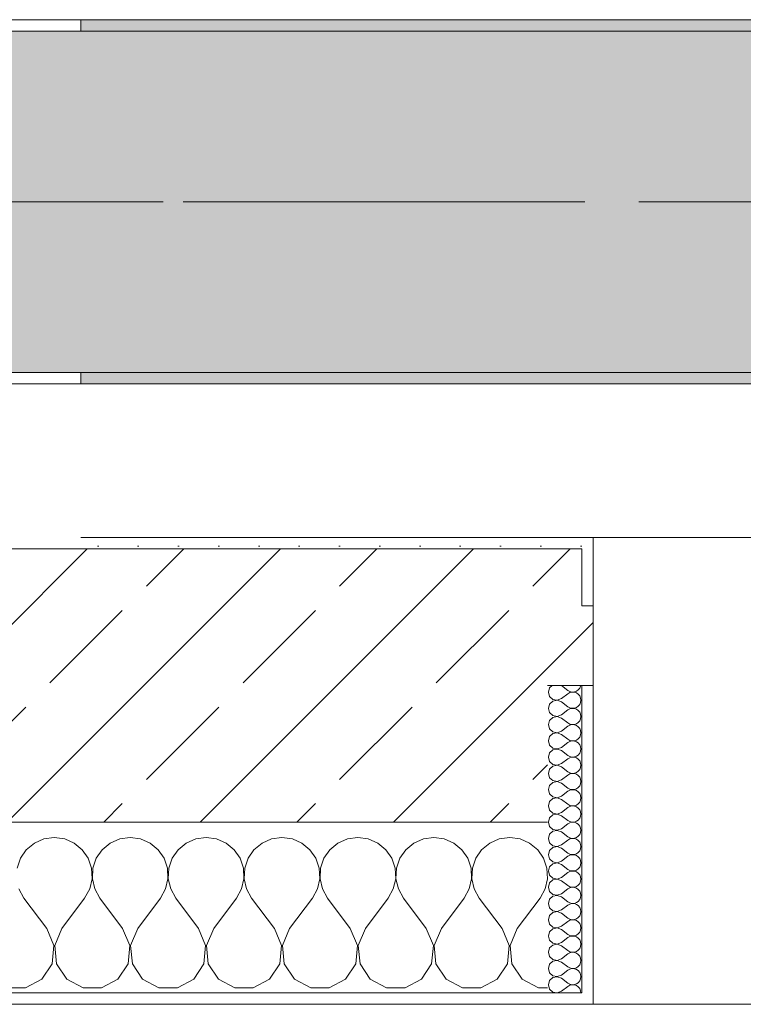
# Model space of a CAD drawing. Header units: metres. Extents: x -3.6 to 65.4, y -11 to 16.8.
# Tile 139 of 178: x 40.236 to 40.872, y -0.155 to 0.71. Entities that reach past the tile are written whole.
import ezdxf

# ---------------------------------------------------------------- set-up
doc = ezdxf.new("R2010")
doc.units = ezdxf.units.M
doc.header["$MEASUREMENT"] = 0
doc.linetypes.add('Achse', pattern=[0.2, 0.1, -0.05, 0, -0.05])
doc.linetypes.add('Strichlinie doppelt', pattern=[0.546806, 0.264583, -0.105833, 0.070556, -0.105833])
for name, color, linetype in [('451 - Universal.Achsen Raster', 7, 'Continuous'), ('604 - Struktur.Wand Aussen', 7, 'Continuous'), ('608 - Struktur.Träger', 7, 'Continuous')]:
    doc.layers.add(name, color=color, linetype=linetype)
pattern_1 = [(0, (0, 0), (0, 0.08660254), [0, -0.05]), (0, (0.025, 0.0433), (0, 0.08660254), [0, -0.05])]
pattern_2 = [(45, (0, 0), (-0.01767767, 0.01767767), [0, -0.025])]
pattern_3 = [(45, (0, 0), (-0.08485281, 0.08485281), []), (45, (-0.04243, 0.04243), (-0.08485281, 0.08485281), [0.09, -0.03])]

# ---------------------------------------------------------------- blocks, each defined once
blk = doc.blocks.new('*X76')
at = {"layer": '604 - Struktur.Wand Aussen', "color": 7, "linetype": 'Continuous', "lineweight": 5}
for p, q in [((40.26667, -0.00833), (40.25756, -0.0096)), ((40.27578, -0.0096), (40.26667, -0.00833)), ((40.33333, -0.00833), (40.32422, -0.0096)), ((40.34244, -0.0096), (40.33333, -0.00833)), ((40.4, -0.00833), (40.39089, -0.0096)), ((40.40911, -0.0096), (40.4, -0.00833)), ((40.46667, -0.00833), (40.45756, -0.0096)), ((40.47578, -0.0096), (40.46667, -0.00833)), ((40.53333, -0.00833), (40.52422, -0.0096)), ((40.54244, -0.0096), (40.53333, -0.00833)), ((40.6, -0.00833), (40.59089, -0.0096)), ((40.60911, -0.0096), (40.6, -0.00833)), ((40.66667, -0.00833), (40.65756, -0.0096)), ((40.67578, -0.0096), (40.66667, -0.00833)), ((40.24914, -0.01331), (40.24206, -0.01918)), ((40.25756, -0.0096), (40.24914, -0.01331)), ((40.28419, -0.01331), (40.27578, -0.0096)), ((40.29127, -0.01918), (40.28419, -0.01331)), ((40.31581, -0.01331), (40.30873, -0.01918)), ((40.32422, -0.0096), (40.31581, -0.01331)), ((40.35086, -0.01331), (40.34244, -0.0096)), ((40.35794, -0.01918), (40.35086, -0.01331)), ((40.38248, -0.01331), (40.37539, -0.01918)), ((40.39089, -0.0096), (40.38248, -0.01331)), ((40.41752, -0.01331), (40.40911, -0.0096)), ((40.42461, -0.01918), (40.41752, -0.01331)), ((40.44914, -0.01331), (40.44206, -0.01918)), ((40.45756, -0.0096), (40.44914, -0.01331)), ((40.48419, -0.01331), (40.47578, -0.0096)), ((40.49127, -0.01918), (40.48419, -0.01331)), ((40.51581, -0.01331), (40.50873, -0.01918)), ((40.52422, -0.0096), (40.51581, -0.01331)), ((40.55086, -0.01331), (40.54244, -0.0096)), ((40.55794, -0.01918), (40.55086, -0.01331)), ((40.58248, -0.01331), (40.57539, -0.01918)), ((40.59089, -0.0096), (40.58248, -0.01331)), ((40.61752, -0.01331), (40.60911, -0.0096)), ((40.62461, -0.01918), (40.61752, -0.01331)), ((40.64914, -0.01331), (40.64206, -0.01918)), ((40.65756, -0.0096), (40.64914, -0.01331)), ((40.68419, -0.01331), (40.67578, -0.0096)), ((40.69127, -0.01918), (40.68419, -0.01331)), ((40.24206, -0.01918), (40.23685, -0.02676)), ((40.29648, -0.02676), (40.29127, -0.01918)), ((40.30873, -0.01918), (40.30352, -0.02676)), ((40.36315, -0.02676), (40.35794, -0.01918)), ((40.37539, -0.01918), (40.37019, -0.02676)), ((40.42981, -0.02676), (40.42461, -0.01918)), ((40.44206, -0.01918), (40.43685, -0.02676)), ((40.49648, -0.02676), (40.49127, -0.01918)), ((40.50873, -0.01918), (40.50352, -0.02676)), ((40.56315, -0.02676), (40.55794, -0.01918)), ((40.57539, -0.01918), (40.57019, -0.02676)), ((40.62981, -0.02676), (40.62461, -0.01918)), ((40.64206, -0.01918), (40.63685, -0.02676)), ((40.69648, -0.02676), (40.69127, -0.01918)), ((40.23685, -0.02676), (40.23391, -0.03547)), ((40.29942, -0.03547), (40.29648, -0.02676)), ((40.30352, -0.02676), (40.30058, -0.03547)), ((40.36609, -0.03547), (40.36315, -0.02676)), ((40.37019, -0.02676), (40.36725, -0.03547)), ((40.43275, -0.03547), (40.42981, -0.02676)), ((40.43685, -0.02676), (40.43391, -0.03547)), ((40.49942, -0.03547), (40.49648, -0.02676)), ((40.50352, -0.02676), (40.50058, -0.03547)), ((40.56609, -0.03547), (40.56315, -0.02676)), ((40.57019, -0.02676), (40.56725, -0.03547)), ((40.63275, -0.03547), (40.62981, -0.02676)), ((40.63685, -0.02676), (40.63391, -0.03547)), ((40.69942, -0.03547), (40.69648, -0.02676)), ((40.29987, -0.04466), (40.29942, -0.03547)), ((40.30058, -0.03547), (40.30013, -0.04466)), ((40.36653, -0.04466), (40.36609, -0.03547)), ((40.36725, -0.03547), (40.3668, -0.04466)), ((40.4332, -0.04466), (40.43275, -0.03547)), ((40.43391, -0.03547), (40.43347, -0.04466)), ((40.49987, -0.04466), (40.49942, -0.03547)), ((40.50058, -0.03547), (40.50013, -0.04466)), ((40.56653, -0.04466), (40.56609, -0.03547)), ((40.56725, -0.03547), (40.5668, -0.04466)), ((40.6332, -0.04466), (40.63275, -0.03547)), ((40.63391, -0.03547), (40.63347, -0.04466)), ((40.69987, -0.04466), (40.69942, -0.03547)), ((40.29778, -0.05362), (40.29987, -0.04466)), ((40.30013, -0.04466), (40.30222, -0.05362)), ((40.36445, -0.05362), (40.36653, -0.04466)), ((40.3668, -0.04466), (40.36888, -0.05362)), ((40.43112, -0.05362), (40.4332, -0.04466)), ((40.43347, -0.04466), (40.43555, -0.05362)), ((40.49778, -0.05362), (40.49987, -0.04466)), ((40.50013, -0.04466), (40.50222, -0.05362)), ((40.56445, -0.05362), (40.56653, -0.04466)), ((40.5668, -0.04466), (40.56888, -0.05362)), ((40.63112, -0.05362), (40.6332, -0.04466)), ((40.63347, -0.04466), (40.63555, -0.05362)), ((40.69778, -0.05362), (40.69987, -0.04466)), ((40.23555, -0.05362), (40.24, -0.06167)), ((40.29333, -0.06167), (40.29778, -0.05362)), ((40.30222, -0.05362), (40.30667, -0.06167)), ((40.36, -0.06167), (40.36445, -0.05362)), ((40.36888, -0.05362), (40.37333, -0.06167)), ((40.42667, -0.06167), (40.43112, -0.05362)), ((40.43555, -0.05362), (40.44, -0.06167)), ((40.49333, -0.06167), (40.49778, -0.05362)), ((40.50222, -0.05362), (40.50667, -0.06167)), ((40.56, -0.06167), (40.56445, -0.05362)), ((40.56888, -0.05362), (40.57333, -0.06167)), ((40.62667, -0.06167), (40.63112, -0.05362)), ((40.63555, -0.05362), (40.64, -0.06167)), ((40.69333, -0.06167), (40.69778, -0.05362)), ((40.26, -0.08833), (40.24, -0.06167)), ((40.27333, -0.08833), (40.29333, -0.06167)), ((40.32667, -0.08833), (40.30667, -0.06167)), ((40.34, -0.08833), (40.36, -0.06167)), ((40.39333, -0.08833), (40.37333, -0.06167)), ((40.40667, -0.08833), (40.42667, -0.06167)), ((40.46, -0.08833), (40.44, -0.06167)), ((40.47333, -0.08833), (40.49333, -0.06167)), ((40.52667, -0.08833), (40.50667, -0.06167)), ((40.54, -0.08833), (40.56, -0.06167)), ((40.59333, -0.08833), (40.57333, -0.06167)), ((40.60667, -0.08833), (40.62667, -0.06167)), ((40.66, -0.08833), (40.64, -0.06167)), ((40.67333, -0.08833), (40.69333, -0.06167)), ((40.26629, -0.1033), (40.26, -0.08833)), ((40.27333, -0.08833), (40.26705, -0.1033)), ((40.33295, -0.1033), (40.32667, -0.08833)), ((40.34, -0.08833), (40.33371, -0.1033)), ((40.39962, -0.1033), (40.39333, -0.08833)), ((40.40667, -0.08833), (40.40038, -0.1033)), ((40.46629, -0.1033), (40.46, -0.08833)), ((40.47333, -0.08833), (40.46705, -0.1033)), ((40.53295, -0.1033), (40.52667, -0.08833)), ((40.54, -0.08833), (40.53371, -0.1033)), ((40.59962, -0.1033), (40.59333, -0.08833)), ((40.60667, -0.08833), (40.60038, -0.1033)), ((40.66629, -0.1033), (40.66, -0.08833)), ((40.67333, -0.08833), (40.66705, -0.1033)), ((40.26475, -0.11947), (40.26629, -0.1033)), ((40.26705, -0.1033), (40.26858, -0.11947)), ((40.33142, -0.11947), (40.33295, -0.1033)), ((40.33371, -0.1033), (40.33525, -0.11947)), ((40.39808, -0.11947), (40.39962, -0.1033)), ((40.40038, -0.1033), (40.40192, -0.11947)), ((40.46475, -0.11947), (40.46629, -0.1033)), ((40.46705, -0.1033), (40.46858, -0.11947)), ((40.53142, -0.11947), (40.53295, -0.1033)), ((40.53371, -0.1033), (40.53525, -0.11947)), ((40.59808, -0.11947), (40.59962, -0.1033)), ((40.60038, -0.1033), (40.60192, -0.11947)), ((40.66475, -0.11947), (40.66629, -0.1033)), ((40.66705, -0.1033), (40.66858, -0.11947)), ((40.25576, -0.13299), (40.26475, -0.11947)), ((40.26858, -0.11947), (40.27757, -0.13299)), ((40.32243, -0.13299), (40.33142, -0.11947)), ((40.33525, -0.11947), (40.34424, -0.13299)), ((40.3891, -0.13299), (40.39808, -0.11947)), ((40.40192, -0.11947), (40.4109, -0.13299)), ((40.45576, -0.13299), (40.46475, -0.11947)), ((40.46858, -0.11947), (40.47757, -0.13299)), ((40.52243, -0.13299), (40.53142, -0.11947)), ((40.53525, -0.11947), (40.54424, -0.13299)), ((40.5891, -0.13299), (40.59808, -0.11947)), ((40.60192, -0.11947), (40.6109, -0.13299)), ((40.65576, -0.13299), (40.66475, -0.11947)), ((40.66858, -0.11947), (40.67757, -0.13299)), ((40.24145, -0.14066), (40.25576, -0.13299)), ((40.27757, -0.13299), (40.29188, -0.14066)), ((40.30812, -0.14066), (40.32243, -0.13299)), ((40.34424, -0.13299), (40.35855, -0.14066)), ((40.37479, -0.14066), (40.3891, -0.13299)), ((40.4109, -0.13299), (40.42521, -0.14066)), ((40.44145, -0.14066), (40.45576, -0.13299)), ((40.47757, -0.13299), (40.49188, -0.14066)), ((40.50812, -0.14066), (40.52243, -0.13299)), ((40.54424, -0.13299), (40.55855, -0.14066)), ((40.57479, -0.14066), (40.5891, -0.13299)), ((40.6109, -0.13299), (40.62521, -0.14066)), ((40.64145, -0.14066), (40.65576, -0.13299)), ((40.67757, -0.13299), (40.69188, -0.14066)), ((40.22521, -0.14066), (40.24145, -0.14066)), ((40.29188, -0.14066), (40.30812, -0.14066)), ((40.35855, -0.14066), (40.37479, -0.14066)), ((40.42521, -0.14066), (40.44145, -0.14066)), ((40.49188, -0.14066), (40.50812, -0.14066)), ((40.55855, -0.14066), (40.57479, -0.14066)), ((40.62521, -0.14066), (40.64145, -0.14066)), ((40.69188, -0.14066), (40.7, -0.14066))]:
    blk.add_line(p, q, dxfattribs=at)
blk = doc.blocks.new('*X88')
at = {"layer": '604 - Struktur.Wand Aussen', "color": 7, "linetype": 'Continuous', "lineweight": 5}
for p, q in [((40.70178, 0.12304), (40.70071, 0.11929)), ((40.70392, 0.125), (40.70178, 0.12304)), ((40.71214, 0.125), (40.71786, 0.12071)), ((40.72534, 0.12004), (40.72696, 0.12116)), ((40.72696, 0.12116), (40.72822, 0.12267)), ((40.72822, 0.12267), (40.72901, 0.12448)), ((40.72901, 0.12448), (40.72909, 0.125)), ((40.70071, 0.11929), (40.70178, 0.11553)), ((40.70178, 0.11553), (40.70466, 0.1129)), ((40.70466, 0.1129), (40.7085, 0.11217)), ((40.7085, 0.11217), (40.71214, 0.11357)), ((40.71214, 0.11357), (40.71786, 0.11786)), ((40.71786, 0.12071), (40.71958, 0.11976)), ((40.71958, 0.11881), (40.71786, 0.11786)), ((40.71958, 0.11976), (40.7215, 0.11931)), ((40.7215, 0.11926), (40.71958, 0.11881)), ((40.7215, 0.11931), (40.72347, 0.11941)), ((40.72347, 0.11916), (40.7215, 0.11926)), ((40.72347, 0.11941), (40.72534, 0.12004)), ((40.72534, 0.11853), (40.72347, 0.11916)), ((40.72696, 0.11742), (40.72534, 0.11853)), ((40.72822, 0.1159), (40.72696, 0.11742)), ((40.72901, 0.11409), (40.72822, 0.1159)), ((40.72929, 0.11214), (40.72901, 0.11409)), ((40.70178, 0.10876), (40.70071, 0.105)), ((40.70071, 0.105), (40.70178, 0.10124)), ((40.70466, 0.11139), (40.70178, 0.10876)), ((40.7085, 0.11211), (40.70466, 0.11139)), ((40.71214, 0.11071), (40.7085, 0.11211)), ((40.71214, 0.11071), (40.71786, 0.10643)), ((40.71786, 0.10643), (40.71958, 0.10547)), ((40.71958, 0.10453), (40.71786, 0.10357)), ((40.71958, 0.10547), (40.7215, 0.10503)), ((40.7215, 0.10497), (40.71958, 0.10453)), ((40.7215, 0.10503), (40.72347, 0.10512)), ((40.72347, 0.10488), (40.7215, 0.10497)), ((40.72347, 0.10512), (40.72534, 0.10575)), ((40.72534, 0.10425), (40.72347, 0.10488)), ((40.72534, 0.10575), (40.72696, 0.10687)), ((40.72696, 0.10313), (40.72534, 0.10425)), ((40.72696, 0.10687), (40.72822, 0.10839)), ((40.72822, 0.10839), (40.72901, 0.11019)), ((40.72901, 0.11019), (40.72929, 0.11214)), ((40.70178, 0.10124), (40.70466, 0.09861)), ((40.70466, 0.0971), (40.70178, 0.09447)), ((40.70466, 0.09861), (40.7085, 0.09789)), ((40.7085, 0.09783), (40.70466, 0.0971)), ((40.7085, 0.09789), (40.71214, 0.09929)), ((40.71214, 0.09643), (40.7085, 0.09783)), ((40.71214, 0.09929), (40.71786, 0.10357)), ((40.71214, 0.09643), (40.71786, 0.09214)), ((40.72822, 0.10161), (40.72696, 0.10313)), ((40.72901, 0.09981), (40.72822, 0.10161)), ((40.72822, 0.0941), (40.72901, 0.09591)), ((40.72929, 0.09786), (40.72901, 0.09981)), ((40.72901, 0.09591), (40.72929, 0.09786)), ((40.70178, 0.09447), (40.70071, 0.09071)), ((40.70071, 0.09071), (40.70178, 0.08696)), ((40.70178, 0.08696), (40.70466, 0.08433)), ((40.71214, 0.085), (40.71786, 0.08929)), ((40.71786, 0.09214), (40.71958, 0.09119)), ((40.71958, 0.09024), (40.71786, 0.08929)), ((40.71958, 0.09119), (40.7215, 0.09074)), ((40.7215, 0.09069), (40.71958, 0.09024)), ((40.7215, 0.09074), (40.72347, 0.09084)), ((40.72347, 0.09059), (40.7215, 0.09069)), ((40.72347, 0.09084), (40.72534, 0.09147)), ((40.72534, 0.08996), (40.72347, 0.09059)), ((40.72534, 0.09147), (40.72696, 0.09258)), ((40.72696, 0.08884), (40.72534, 0.08996)), ((40.72696, 0.09258), (40.72822, 0.0941)), ((40.72822, 0.08733), (40.72696, 0.08884)), ((40.72901, 0.08552), (40.72822, 0.08733)), ((40.70178, 0.08018), (40.70071, 0.07643)), ((40.70466, 0.08282), (40.70178, 0.08018)), ((40.70466, 0.08433), (40.7085, 0.0836)), ((40.7085, 0.08354), (40.70466, 0.08282)), ((40.7085, 0.0836), (40.71214, 0.085)), ((40.71214, 0.08214), (40.7085, 0.08354)), ((40.71214, 0.08214), (40.71786, 0.07786)), ((40.71786, 0.07786), (40.71958, 0.0769)), ((40.72534, 0.07718), (40.72696, 0.0783)), ((40.72696, 0.0783), (40.72822, 0.07982)), ((40.72822, 0.07982), (40.72901, 0.08162)), ((40.72929, 0.08357), (40.72901, 0.08552)), ((40.72901, 0.08162), (40.72929, 0.08357)), ((40.70071, 0.07643), (40.70178, 0.07267)), ((40.70178, 0.07267), (40.70466, 0.07004)), ((40.70466, 0.07004), (40.7085, 0.06931)), ((40.7085, 0.06926), (40.70466, 0.06853)), ((40.7085, 0.06931), (40.71214, 0.07071)), ((40.71214, 0.06786), (40.7085, 0.06926)), ((40.71214, 0.07071), (40.71786, 0.075)), ((40.71958, 0.07595), (40.71786, 0.075)), ((40.71958, 0.0769), (40.7215, 0.07646)), ((40.7215, 0.0764), (40.71958, 0.07595)), ((40.7215, 0.07646), (40.72347, 0.07655)), ((40.72347, 0.0763), (40.7215, 0.0764)), ((40.72347, 0.07655), (40.72534, 0.07718)), ((40.72534, 0.07567), (40.72347, 0.0763)), ((40.72696, 0.07456), (40.72534, 0.07567)), ((40.72822, 0.07304), (40.72696, 0.07456)), ((40.72901, 0.07124), (40.72822, 0.07304)), ((40.72929, 0.06929), (40.72901, 0.07124)), ((40.72901, 0.06733), (40.72929, 0.06929)), ((40.70178, 0.0659), (40.70071, 0.06214)), ((40.70071, 0.06214), (40.70178, 0.05839)), ((40.70466, 0.06853), (40.70178, 0.0659)), ((40.71214, 0.06786), (40.71786, 0.06357)), ((40.71214, 0.05643), (40.71786, 0.06071)), ((40.71786, 0.06357), (40.71958, 0.06262)), ((40.71958, 0.06167), (40.71786, 0.06071)), ((40.71958, 0.06262), (40.7215, 0.06217)), ((40.7215, 0.06211), (40.71958, 0.06167)), ((40.7215, 0.06217), (40.72347, 0.06227)), ((40.72347, 0.06202), (40.7215, 0.06211)), ((40.72347, 0.06227), (40.72534, 0.0629)), ((40.72534, 0.06139), (40.72347, 0.06202)), ((40.72534, 0.0629), (40.72696, 0.06401)), ((40.72696, 0.06027), (40.72534, 0.06139)), ((40.72696, 0.06401), (40.72822, 0.06553)), ((40.72822, 0.06553), (40.72901, 0.06733)), ((40.70178, 0.05839), (40.70466, 0.05575)), ((40.70466, 0.05425), (40.70178, 0.05161)), ((40.70466, 0.05575), (40.7085, 0.05503)), ((40.7085, 0.05497), (40.70466, 0.05425)), ((40.7085, 0.05503), (40.71214, 0.05643)), ((40.71214, 0.05357), (40.7085, 0.05497)), ((40.71214, 0.05357), (40.71786, 0.04929)), ((40.72822, 0.05876), (40.72696, 0.06027)), ((40.72901, 0.05695), (40.72822, 0.05876)), ((40.72822, 0.05124), (40.72901, 0.05305)), ((40.72929, 0.055), (40.72901, 0.05695)), ((40.72901, 0.05305), (40.72929, 0.055)), ((40.70178, 0.05161), (40.70071, 0.04786)), ((40.70071, 0.04786), (40.70178, 0.0441)), ((40.70178, 0.0441), (40.70466, 0.04147)), ((40.71214, 0.04214), (40.71786, 0.04643)), ((40.71786, 0.04929), (40.71958, 0.04833)), ((40.71958, 0.04738), (40.71786, 0.04643)), ((40.71958, 0.04833), (40.7215, 0.04789)), ((40.7215, 0.04783), (40.71958, 0.04738)), ((40.7215, 0.04789), (40.72347, 0.04798)), ((40.72347, 0.04773), (40.7215, 0.04783)), ((40.72347, 0.04798), (40.72534, 0.04861)), ((40.72534, 0.0471), (40.72347, 0.04773)), ((40.72534, 0.04861), (40.72696, 0.04973)), ((40.72696, 0.04599), (40.72534, 0.0471)), ((40.72696, 0.04973), (40.72822, 0.05124)), ((40.72822, 0.04447), (40.72696, 0.04599)), ((40.72901, 0.04267), (40.72822, 0.04447)), ((40.70178, 0.03733), (40.70071, 0.03357)), ((40.70466, 0.03996), (40.70178, 0.03733)), ((40.70466, 0.04147), (40.7085, 0.04074)), ((40.7085, 0.04069), (40.70466, 0.03996)), ((40.7085, 0.04074), (40.71214, 0.04214)), ((40.71214, 0.03929), (40.7085, 0.04069)), ((40.71214, 0.03929), (40.71786, 0.035)), ((40.71786, 0.035), (40.71958, 0.03405)), ((40.72534, 0.03433), (40.72696, 0.03544)), ((40.72696, 0.03544), (40.72822, 0.03696)), ((40.72822, 0.03696), (40.72901, 0.03876)), ((40.72929, 0.04071), (40.72901, 0.04267)), ((40.72901, 0.03876), (40.72929, 0.04071)), ((40.70071, 0.03357), (40.70178, 0.02982)), ((40.70178, 0.02982), (40.70466, 0.02718)), ((40.70466, 0.02718), (40.7085, 0.02646)), ((40.7085, 0.0264), (40.70466, 0.02567)), ((40.7085, 0.02646), (40.71214, 0.02786)), ((40.71214, 0.025), (40.7085, 0.0264)), ((40.71214, 0.02786), (40.71786, 0.03214)), ((40.71958, 0.0331), (40.71786, 0.03214)), ((40.71958, 0.03405), (40.7215, 0.0336)), ((40.7215, 0.03354), (40.71958, 0.0331)), ((40.7215, 0.0336), (40.72347, 0.0337)), ((40.72347, 0.03345), (40.7215, 0.03354)), ((40.72347, 0.0337), (40.72534, 0.03433)), ((40.72534, 0.03282), (40.72347, 0.03345)), ((40.72696, 0.0317), (40.72534, 0.03282)), ((40.72822, 0.03018), (40.72696, 0.0317)), ((40.72901, 0.02838), (40.72822, 0.03018)), ((40.72929, 0.02643), (40.72901, 0.02838)), ((40.72901, 0.02448), (40.72929, 0.02643)), ((40.70178, 0.02304), (40.70071, 0.01929)), ((40.70071, 0.01929), (40.70178, 0.01553)), ((40.70466, 0.02567), (40.70178, 0.02304)), ((40.71214, 0.025), (40.71786, 0.02071)), ((40.71214, 0.01357), (40.71786, 0.01786)), ((40.71786, 0.02071), (40.71958, 0.01976)), ((40.71958, 0.01881), (40.71786, 0.01786)), ((40.71958, 0.01976), (40.7215, 0.01931)), ((40.7215, 0.01926), (40.71958, 0.01881)), ((40.7215, 0.01931), (40.72347, 0.01941)), ((40.72347, 0.01916), (40.7215, 0.01926)), ((40.72347, 0.01941), (40.72534, 0.02004)), ((40.72534, 0.01853), (40.72347, 0.01916)), ((40.72534, 0.02004), (40.72696, 0.02116)), ((40.72696, 0.01742), (40.72534, 0.01853)), ((40.72696, 0.02116), (40.72822, 0.02267)), ((40.72822, 0.0159), (40.72696, 0.01742)), ((40.72822, 0.02267), (40.72901, 0.02448)), ((40.70178, 0.00876), (40.70071, 0.005)), ((40.70178, 0.01553), (40.70466, 0.0129)), ((40.70466, 0.01139), (40.70178, 0.00876)), ((40.70466, 0.0129), (40.7085, 0.01217)), ((40.7085, 0.01211), (40.70466, 0.01139)), ((40.7085, 0.01217), (40.71214, 0.01357)), ((40.71214, 0.01071), (40.7085, 0.01211)), ((40.71214, 0.01071), (40.71786, 0.00643)), ((40.72901, 0.01409), (40.72822, 0.0159)), ((40.72822, 0.00839), (40.72901, 0.01019)), ((40.72929, 0.01214), (40.72901, 0.01409)), ((40.72901, 0.01019), (40.72929, 0.01214)), ((40.70071, 0.005), (40.70178, 0.00124)), ((40.70178, 0.00124), (40.70466, -0.00139)), ((40.71214, -0.00071), (40.71786, 0.00357)), ((40.71786, 0.00643), (40.71958, 0.00547)), ((40.71958, 0.00453), (40.71786, 0.00357)), ((40.71958, 0.00547), (40.7215, 0.00503)), ((40.7215, 0.00497), (40.71958, 0.00453)), ((40.7215, 0.00503), (40.72347, 0.00512)), ((40.72347, 0.00488), (40.7215, 0.00497)), ((40.72347, 0.00512), (40.72534, 0.00575)), ((40.72534, 0.00425), (40.72347, 0.00488)), ((40.72534, 0.00575), (40.72696, 0.00687)), ((40.72696, 0.00313), (40.72534, 0.00425)), ((40.72696, 0.00687), (40.72822, 0.00839)), ((40.72822, 0.00161), (40.72696, 0.00313)), ((40.72901, -0.00019), (40.72822, 0.00161)), ((40.70178, -0.00553), (40.70071, -0.00929)), ((40.70466, -0.0029), (40.70178, -0.00553)), ((40.70466, -0.00139), (40.7085, -0.00211)), ((40.7085, -0.00217), (40.70466, -0.0029)), ((40.7085, -0.00211), (40.71214, -0.00071)), ((40.71214, -0.00357), (40.7085, -0.00217)), ((40.71214, -0.00357), (40.71786, -0.00786)), ((40.71786, -0.00786), (40.71958, -0.00881)), ((40.72347, -0.00916), (40.72534, -0.00853)), ((40.72534, -0.00853), (40.72696, -0.00742)), ((40.72696, -0.00742), (40.72822, -0.0059)), ((40.72822, -0.0059), (40.72901, -0.00409)), ((40.72929, -0.00214), (40.72901, -0.00019)), ((40.72901, -0.00409), (40.72929, -0.00214)), ((40.70071, -0.00929), (40.70178, -0.01304)), ((40.70178, -0.01304), (40.70466, -0.01567)), ((40.70466, -0.01718), (40.70178, -0.01982)), ((40.70466, -0.01567), (40.7085, -0.0164)), ((40.7085, -0.01646), (40.70466, -0.01718)), ((40.7085, -0.0164), (40.71214, -0.015)), ((40.71214, -0.01786), (40.7085, -0.01646)), ((40.71214, -0.015), (40.71786, -0.01071)), ((40.71958, -0.00976), (40.71786, -0.01071)), ((40.71958, -0.00881), (40.7215, -0.00926)), ((40.7215, -0.00931), (40.71958, -0.00976)), ((40.7215, -0.00926), (40.72347, -0.00916)), ((40.72347, -0.00941), (40.7215, -0.00931)), ((40.72534, -0.01004), (40.72347, -0.00941)), ((40.72696, -0.01116), (40.72534, -0.01004)), ((40.72822, -0.01267), (40.72696, -0.01116)), ((40.72901, -0.01448), (40.72822, -0.01267)), ((40.72929, -0.01643), (40.72901, -0.01448)), ((40.72901, -0.01838), (40.72929, -0.01643)), ((40.70178, -0.01982), (40.70071, -0.02357)), ((40.70071, -0.02357), (40.70178, -0.02733)), ((40.71214, -0.01786), (40.71786, -0.02214)), ((40.71214, -0.02929), (40.71786, -0.025)), ((40.71786, -0.02214), (40.71958, -0.0231)), ((40.71958, -0.02405), (40.71786, -0.025)), ((40.71958, -0.0231), (40.7215, -0.02354)), ((40.7215, -0.0236), (40.71958, -0.02405)), ((40.7215, -0.02354), (40.72347, -0.02345)), ((40.72347, -0.0237), (40.7215, -0.0236)), ((40.72347, -0.02345), (40.72534, -0.02282)), ((40.72534, -0.02433), (40.72347, -0.0237)), ((40.72534, -0.02282), (40.72696, -0.0217)), ((40.72696, -0.02544), (40.72534, -0.02433)), ((40.72696, -0.0217), (40.72822, -0.02018)), ((40.72822, -0.02696), (40.72696, -0.02544)), ((40.72822, -0.02018), (40.72901, -0.01838)), ((40.70178, -0.0341), (40.70071, -0.03786)), ((40.70178, -0.02733), (40.70466, -0.02996)), ((40.70466, -0.03147), (40.70178, -0.0341)), ((40.70466, -0.02996), (40.7085, -0.03069)), ((40.7085, -0.03074), (40.70466, -0.03147)), ((40.7085, -0.03069), (40.71214, -0.02929)), ((40.71214, -0.03214), (40.7085, -0.03074)), ((40.71214, -0.03214), (40.71786, -0.03643)), ((40.72696, -0.03599), (40.72822, -0.03447)), ((40.72901, -0.02876), (40.72822, -0.02696)), ((40.72822, -0.03447), (40.72901, -0.03267)), ((40.72929, -0.03071), (40.72901, -0.02876)), ((40.72901, -0.03267), (40.72929, -0.03071)), ((40.70071, -0.03786), (40.70178, -0.04161)), ((40.70178, -0.04161), (40.70466, -0.04425)), ((40.71214, -0.04357), (40.71786, -0.03929)), ((40.71786, -0.03643), (40.71958, -0.03738)), ((40.71958, -0.03833), (40.71786, -0.03929)), ((40.71958, -0.03738), (40.7215, -0.03783)), ((40.7215, -0.03789), (40.71958, -0.03833)), ((40.7215, -0.03783), (40.72347, -0.03773)), ((40.72347, -0.03798), (40.7215, -0.03789)), ((40.72347, -0.03773), (40.72534, -0.0371)), ((40.72534, -0.03861), (40.72347, -0.03798)), ((40.72534, -0.0371), (40.72696, -0.03599)), ((40.72696, -0.03973), (40.72534, -0.03861)), ((40.72822, -0.04124), (40.72696, -0.03973)), ((40.72901, -0.04305), (40.72822, -0.04124)), ((40.72929, -0.045), (40.72901, -0.04305)), ((40.70178, -0.04839), (40.70071, -0.05214)), ((40.70466, -0.04575), (40.70178, -0.04839)), ((40.70466, -0.04425), (40.7085, -0.04497)), ((40.7085, -0.04503), (40.70466, -0.04575)), ((40.7085, -0.04497), (40.71214, -0.04357)), ((40.71214, -0.04643), (40.7085, -0.04503)), ((40.71214, -0.04643), (40.71786, -0.05071)), ((40.71786, -0.05071), (40.71958, -0.05167)), ((40.71958, -0.05167), (40.7215, -0.05211)), ((40.72347, -0.05202), (40.72534, -0.05139)), ((40.72534, -0.05139), (40.72696, -0.05027)), ((40.72696, -0.05027), (40.72822, -0.04876)), ((40.72822, -0.04876), (40.72901, -0.04695)), ((40.72901, -0.04695), (40.72929, -0.045)), ((40.70071, -0.05214), (40.70178, -0.0559)), ((40.70178, -0.0559), (40.70466, -0.05853)), ((40.70466, -0.06004), (40.70178, -0.06267)), ((40.70466, -0.05853), (40.7085, -0.05926)), ((40.7085, -0.05931), (40.70466, -0.06004)), ((40.7085, -0.05926), (40.71214, -0.05786)), ((40.71214, -0.06071), (40.7085, -0.05931)), ((40.71214, -0.05786), (40.71786, -0.05357)), ((40.71958, -0.05262), (40.71786, -0.05357)), ((40.7215, -0.05217), (40.71958, -0.05262)), ((40.7215, -0.05211), (40.72347, -0.05202)), ((40.72347, -0.05227), (40.7215, -0.05217)), ((40.72534, -0.0529), (40.72347, -0.05227)), ((40.72696, -0.05401), (40.72534, -0.0529)), ((40.72822, -0.05553), (40.72696, -0.05401)), ((40.72901, -0.05733), (40.72822, -0.05553)), ((40.72929, -0.05929), (40.72901, -0.05733)), ((40.72901, -0.06124), (40.72929, -0.05929)), ((40.70178, -0.06267), (40.70071, -0.06643)), ((40.70071, -0.06643), (40.70178, -0.07018)), ((40.71214, -0.06071), (40.71786, -0.065)), ((40.71214, -0.07214), (40.71786, -0.06786)), ((40.71786, -0.065), (40.71958, -0.06595)), ((40.71958, -0.0669), (40.71786, -0.06786)), ((40.71958, -0.06595), (40.7215, -0.0664)), ((40.7215, -0.06646), (40.71958, -0.0669)), ((40.7215, -0.0664), (40.72347, -0.0663)), ((40.72347, -0.06655), (40.7215, -0.06646)), ((40.72347, -0.0663), (40.72534, -0.06567)), ((40.72534, -0.06718), (40.72347, -0.06655)), ((40.72534, -0.06567), (40.72696, -0.06456)), ((40.72696, -0.0683), (40.72534, -0.06718)), ((40.72696, -0.06456), (40.72822, -0.06304)), ((40.72822, -0.06982), (40.72696, -0.0683)), ((40.72822, -0.06304), (40.72901, -0.06124)), ((40.70178, -0.07696), (40.70071, -0.08071)), ((40.70178, -0.07018), (40.70466, -0.07282)), ((40.70466, -0.07433), (40.70178, -0.07696)), ((40.70466, -0.07282), (40.7085, -0.07354)), ((40.7085, -0.0736), (40.70466, -0.07433)), ((40.7085, -0.07354), (40.71214, -0.07214)), ((40.71214, -0.075), (40.7085, -0.0736)), ((40.71214, -0.075), (40.71786, -0.07929)), ((40.72696, -0.07884), (40.72822, -0.07733)), ((40.72901, -0.07162), (40.72822, -0.06982)), ((40.72822, -0.07733), (40.72901, -0.07552)), ((40.72929, -0.07357), (40.72901, -0.07162)), ((40.72901, -0.07552), (40.72929, -0.07357)), ((40.70071, -0.08071), (40.70178, -0.08447)), ((40.70178, -0.08447), (40.70466, -0.0871)), ((40.7085, -0.08783), (40.71214, -0.08643)), ((40.71214, -0.08643), (40.71786, -0.08214)), ((40.71786, -0.07929), (40.71958, -0.08024)), ((40.71958, -0.08119), (40.71786, -0.08214)), ((40.71958, -0.08024), (40.7215, -0.08069)), ((40.7215, -0.08074), (40.71958, -0.08119)), ((40.7215, -0.08069), (40.72347, -0.08059)), ((40.72347, -0.08084), (40.7215, -0.08074)), ((40.72347, -0.08059), (40.72534, -0.07996)), ((40.72534, -0.08147), (40.72347, -0.08084)), ((40.72534, -0.07996), (40.72696, -0.07884)), ((40.72696, -0.08258), (40.72534, -0.08147)), ((40.72822, -0.0841), (40.72696, -0.08258)), ((40.72901, -0.08591), (40.72822, -0.0841)), ((40.72929, -0.08786), (40.72901, -0.08591)), ((40.70178, -0.09124), (40.70071, -0.095)), ((40.70071, -0.095), (40.70178, -0.09876)), ((40.70466, -0.08861), (40.70178, -0.09124)), ((40.70466, -0.0871), (40.7085, -0.08783)), ((40.7085, -0.08789), (40.70466, -0.08861)), ((40.71214, -0.08929), (40.7085, -0.08789)), ((40.71214, -0.08929), (40.71786, -0.09357)), ((40.71786, -0.09357), (40.71958, -0.09453)), ((40.71958, -0.09453), (40.7215, -0.09497)), ((40.7215, -0.09503), (40.71958, -0.09547)), ((40.7215, -0.09497), (40.72347, -0.09488)), ((40.72347, -0.09512), (40.7215, -0.09503)), ((40.72347, -0.09488), (40.72534, -0.09425)), ((40.72534, -0.09575), (40.72347, -0.09512)), ((40.72534, -0.09425), (40.72696, -0.09313)), ((40.72696, -0.09313), (40.72822, -0.09161)), ((40.72822, -0.09161), (40.72901, -0.08981)), ((40.72901, -0.08981), (40.72929, -0.08786)), ((40.70178, -0.09876), (40.70466, -0.10139)), ((40.70466, -0.1029), (40.70178, -0.10553)), ((40.70466, -0.10139), (40.7085, -0.10211)), ((40.7085, -0.10217), (40.70466, -0.1029)), ((40.7085, -0.10211), (40.71214, -0.10071)), ((40.71214, -0.10357), (40.7085, -0.10217)), ((40.71214, -0.10071), (40.71786, -0.09643)), ((40.71214, -0.10357), (40.71786, -0.10786)), ((40.71958, -0.09547), (40.71786, -0.09643)), ((40.72696, -0.09687), (40.72534, -0.09575)), ((40.72822, -0.09839), (40.72696, -0.09687)), ((40.72901, -0.10019), (40.72822, -0.09839)), ((40.72929, -0.10214), (40.72901, -0.10019)), ((40.72901, -0.10409), (40.72929, -0.10214)), ((40.70178, -0.10553), (40.70071, -0.10929)), ((40.70071, -0.10929), (40.70178, -0.11304)), ((40.71214, -0.115), (40.71786, -0.11071)), ((40.71786, -0.10786), (40.71958, -0.10881)), ((40.71958, -0.10976), (40.71786, -0.11071)), ((40.71958, -0.10881), (40.7215, -0.10926)), ((40.7215, -0.10931), (40.71958, -0.10976)), ((40.7215, -0.10926), (40.72347, -0.10916)), ((40.72347, -0.10941), (40.7215, -0.10931)), ((40.72347, -0.10916), (40.72534, -0.10853)), ((40.72534, -0.11004), (40.72347, -0.10941)), ((40.72534, -0.10853), (40.72696, -0.10742)), ((40.72696, -0.11116), (40.72534, -0.11004)), ((40.72696, -0.10742), (40.72822, -0.1059)), ((40.72822, -0.11267), (40.72696, -0.11116)), ((40.72822, -0.1059), (40.72901, -0.10409)), ((40.70178, -0.11982), (40.70071, -0.12357)), ((40.70178, -0.11304), (40.70466, -0.11567)), ((40.70466, -0.11718), (40.70178, -0.11982)), ((40.70466, -0.11567), (40.7085, -0.1164)), ((40.7085, -0.11646), (40.70466, -0.11718)), ((40.7085, -0.1164), (40.71214, -0.115)), ((40.71214, -0.11786), (40.7085, -0.11646)), ((40.71214, -0.11786), (40.71786, -0.12214)), ((40.72696, -0.1217), (40.72822, -0.12018)), ((40.72901, -0.11448), (40.72822, -0.11267)), ((40.72822, -0.12018), (40.72901, -0.11838)), ((40.72929, -0.11643), (40.72901, -0.11448)), ((40.72901, -0.11838), (40.72929, -0.11643)), ((40.70071, -0.12357), (40.70178, -0.12733)), ((40.70178, -0.12733), (40.70466, -0.12996)), ((40.7085, -0.13069), (40.71214, -0.12929)), ((40.71214, -0.12929), (40.71786, -0.125)), ((40.71786, -0.12214), (40.71958, -0.1231)), ((40.71958, -0.12405), (40.71786, -0.125)), ((40.71958, -0.1231), (40.7215, -0.12354)), ((40.7215, -0.1236), (40.71958, -0.12405)), ((40.7215, -0.12354), (40.72347, -0.12345)), ((40.72347, -0.1237), (40.7215, -0.1236)), ((40.72347, -0.12345), (40.72534, -0.12282)), ((40.72534, -0.12433), (40.72347, -0.1237)), ((40.72534, -0.12282), (40.72696, -0.1217)), ((40.72696, -0.12544), (40.72534, -0.12433)), ((40.72822, -0.12696), (40.72696, -0.12544)), ((40.72901, -0.12876), (40.72822, -0.12696)), ((40.72929, -0.13071), (40.72901, -0.12876)), ((40.70178, -0.1341), (40.70071, -0.13786)), ((40.70071, -0.13786), (40.70178, -0.14161)), ((40.70466, -0.13147), (40.70178, -0.1341)), ((40.70466, -0.12996), (40.7085, -0.13069)), ((40.7085, -0.13074), (40.70466, -0.13147)), ((40.71214, -0.13214), (40.7085, -0.13074)), ((40.71214, -0.13214), (40.71786, -0.13643)), ((40.71786, -0.13643), (40.71958, -0.13738)), ((40.71958, -0.13833), (40.71786, -0.13929)), ((40.71958, -0.13738), (40.7215, -0.13783)), ((40.7215, -0.13789), (40.71958, -0.13833)), ((40.7215, -0.13783), (40.72347, -0.13773)), ((40.72347, -0.13798), (40.7215, -0.13789)), ((40.72347, -0.13773), (40.72534, -0.1371)), ((40.72534, -0.13861), (40.72347, -0.13798)), ((40.72534, -0.1371), (40.72696, -0.13599)), ((40.72696, -0.13599), (40.72822, -0.13447)), ((40.72822, -0.13447), (40.72901, -0.13267)), ((40.72901, -0.13267), (40.72929, -0.13071)), ((40.70178, -0.14161), (40.70466, -0.14425)), ((40.70466, -0.14425), (40.7085, -0.14497)), ((40.7085, -0.14497), (40.71214, -0.14357)), ((40.71214, -0.14357), (40.71786, -0.13929)), ((40.72696, -0.13973), (40.72534, -0.13861)), ((40.72822, -0.14124), (40.72696, -0.13973)), ((40.72901, -0.14305), (40.72822, -0.14124)), ((40.72929, -0.145), (40.72901, -0.14305))]:
    blk.add_line(p, q, dxfattribs=at)

msp = doc.modelspace()

# ---------------------------------------------------------------- hatches: boundary and pattern name
at = {"layer": '604 - Struktur.Wand Aussen', "linetype": 'Continuous', "lineweight": 0, "true_color": 0x000000}
h = msp.add_hatch(dxfattribs=at)
h.set_pattern_fill('Gips_0001', color=18, style=0, pattern_type=2)
h.set_pattern_definition(pattern_2)
h.paths.add_polyline_path([(40.28999, 0.255), (40.28999, 0.245), (40.73, 0.245), (40.73, 0.255)])
h = msp.add_hatch(dxfattribs=at)
h.set_pattern_fill('Gips_0001', color=18, style=0, pattern_type=2)
h.set_pattern_definition(pattern_2)
h.paths.add_polyline_path([(40.73, 0.195), (40.74, 0.195), (40.74, 0.255), (40.73, 0.255)])
h = msp.add_hatch(dxfattribs=at)
h.set_pattern_fill('Beton__Stahlbeton_0001', color=18, style=0, pattern_type=2)
h.set_pattern_definition(pattern_3)
h.paths.add_polyline_path([(39.54, 0.195), (39.54, 0.125), (39.55, 0.125), (39.58, 0.125), (39.58, 0.005), (40.7, 0.005), (40.7, 0.125), (40.73, 0.125), (40.74, 0.125), (40.74, 0.195), (40.73, 0.195), (40.73, 0.245), (39.55, 0.245), (39.55, 0.195)])
h = msp.add_hatch(dxfattribs=at)
h.set_pattern_fill('Verputz_0001', color=18, style=0, pattern_type=2)
h.set_pattern_definition(pattern_1)
h.paths.add_polyline_path([(40.73, 0.125), (40.73, -0.155), (40.74, -0.155), (40.74, 0.125)])
h = msp.add_hatch(dxfattribs=at)
h.set_pattern_fill('Verputz_0001', color=18, style=0, pattern_type=2)
h.set_pattern_definition(pattern_1)
h.paths.add_polyline_path([(39.55, -0.145), (39.55, -0.155), (40.73, -0.155), (40.73, -0.145)])
at = {"layer": '608 - Struktur.Träger', "linetype": 'Continuous', "lineweight": 0, "true_color": 0x000000}
h = msp.add_hatch(dxfattribs=at)
h.set_pattern_fill('Gips_0001', color=18, style=0, pattern_type=2)
h.set_pattern_definition(pattern_2)
h.paths.add_polyline_path([(40.28999, 0.69998), (43.56999, 0.69998), (43.56999, 0.70998), (40.28999, 0.70998)])
h = msp.add_hatch(dxfattribs=at)
h.set_pattern_fill('Beton__Stahlbeton_0001', color=18, style=0, pattern_type=2)
h.set_pattern_definition(pattern_3)
h.paths.add_polyline_path([(0.68999, 0.69998), (0.37999, 0.69998), (0.37999, 0.39998), (0.68999, 0.39998), (3.96999, 0.39998), (4.28999, 0.39998), (7.56999, 0.39998), (7.88999, 0.39998), (11.16999, 0.39998), (11.48999, 0.39998), (14.76999, 0.39998), (15.08999, 0.39998), (18.36999, 0.39998), (18.68999, 0.39998), (21.96999, 0.39998), (22.28999, 0.39998), (25.56999, 0.39998), (25.88999, 0.39998), (29.16999, 0.39998), (29.48999, 0.39998), (32.76999, 0.39998), (33.08999, 0.39998), (36.36999, 0.39998), (36.68999, 0.39998), (39.96999, 0.39998), (40.28999, 0.39998), (43.56999, 0.39998), (43.88999, 0.39998), (47.16999, 0.39998), (47.48999, 0.39998), (50.76999, 0.39998), (51.08999, 0.39998), (54.36999, 0.39998), (54.68999, 0.39998), (57.96999, 0.39998), (58.28999, 0.39998), (61.56999, 0.39998), (61.87999, 0.39998), (61.87999, 0.69998), (61.56999, 0.69998), (58.28999, 0.69998), (57.96999, 0.69998), (54.68999, 0.69998), (54.36999, 0.69998), (51.08999, 0.69998), (50.76999, 0.69998), (47.48999, 0.69998), (47.16999, 0.69998), (43.88999, 0.69998), (43.56999, 0.69998), (40.28999, 0.69998), (39.9, 0.69998), (36.68999, 0.69998), (36.36999, 0.69998), (33.08999, 0.69998), (32.76999, 0.69998), (29.48999, 0.69998), (29.16999, 0.69998), (25.88999, 0.69998), (25.56999, 0.69998), (22.28999, 0.69998), (21.96999, 0.69998), (18.68999, 0.69998), (18.36999, 0.69998), (15.08999, 0.69998), (14.76999, 0.69998), (11.48999, 0.69998), (11.16999, 0.69998), (7.88999, 0.69998), (7.56999, 0.69998), (4.28999, 0.69998), (3.96999, 0.69998)])
h = msp.add_hatch(dxfattribs=at)
h.set_pattern_fill('Gips_0001', color=18, style=0, pattern_type=2)
h.set_pattern_definition(pattern_2)
h.paths.add_polyline_path([(40.28999, 0.38998), (43.56999, 0.38998), (43.56999, 0.39998), (40.28999, 0.39998)])

# ---------------------------------------------------------------- linework, layer by layer
at = {"layer": '451 - Universal.Achsen Raster', "color": 160, "linetype": 'Strichlinie doppelt', "lineweight": 9, "true_color": 0x3232ff}
msp.add_line((64.93503, 0.54998), (-3.175, 0.54998), dxfattribs=at)
at = {"layer": '604 - Struktur.Wand Aussen', "color": 7, "linetype": 'Continuous', "lineweight": 5}
for p, q in [((40.73, 0.255), (40.74, 0.255)), ((40.74, 0.245), (40.74, 0.255)), ((40.74, 0.195), (40.74, 0.245)), ((40.73, 0.195), (40.74, 0.195)), ((40.7, 0.125), (40.73, 0.125)), ((40.73, 0.125), (40.73, -0.145)), ((40.73, 0.125), (40.74, 0.125)), ((40.73, -0.145), (40.73, 0.125)), ((40.74, 0.005), (40.74, 0.125)), ((40.74, -0.005), (40.74, 0.005)), ((40.74, -0.145), (40.74, -0.005)), ((39.58, -0.145), (40.7, -0.145)), ((40.7, -0.145), (40.73, -0.145)), ((40.74, -0.155), (40.74, -0.145)), ((40.73, -0.155), (40.74, -0.155))]:
    msp.add_line(p, q, dxfattribs=at)
at = {"layer": '604 - Struktur.Wand Aussen', "color": 7, "linetype": 'Continuous', "lineweight": 13}
for p, q in [((41.94, 0.255), (40.74, 0.255)), ((40.73, 0.245), (39.55, 0.245)), ((40.73, 0.245), (40.73, 0.195)), ((40.74, 0.125), (40.74, 0.195)), ((39.58, 0.005), (40.7, 0.005)), ((40.74, -0.155), (41.94, -0.155))]:
    msp.add_line(p, q, dxfattribs=at)
at = {"layer": '604 - Struktur.Wand Aussen', "color": 7, "linetype": 'Continuous', "lineweight": 5, "flags": 128}
for points in [[(40.73, 0.255), (40.28999, 0.255)], [(39.55, -0.155), (40.73, -0.155)]]:
    msp.add_lwpolyline(points, dxfattribs=at)
at = {"layer": '608 - Struktur.Träger', "color": 7, "linetype": 'Continuous', "lineweight": 13}
for p, q in [((0.37999, 0.70998), (61.87999, 0.70998)), ((40.28999, 0.69998), (39.9, 0.69998)), ((43.56999, 0.69998), (40.28999, 0.69998)), ((0.37999, 0.38998), (61.87999, 0.38998))]:
    msp.add_line(p, q, dxfattribs=at)
at = {"layer": '608 - Struktur.Träger', "color": 7, "linetype": 'Continuous', "lineweight": 5}
for p, q in [((40.28999, 0.70998), (40.28999, 0.69998)), ((43.56999, 0.70998), (40.28999, 0.70998)), ((40.28999, 0.39998), (40.28999, 0.38998)), ((43.56999, 0.38998), (40.28999, 0.38998))]:
    msp.add_line(p, q, dxfattribs=at)
at = {"layer": '608 - Struktur.Träger', "color": 7, "linetype": 'Achse', "lineweight": 9}
msp.add_line((0.37999, 0.54998), (61.87999, 0.54998), dxfattribs=at)
at = {"layer": '608 - Struktur.Träger', "color": 7, "linetype": 'Continuous', "lineweight": 13, "flags": 128}
msp.add_lwpolyline([(61.87999, 0.39998), (61.56999, 0.39998), (58.28999, 0.39998), (57.96999, 0.39998), (54.68999, 0.39998), (54.36999, 0.39998), (51.08999, 0.39998), (50.76999, 0.39998), (47.48999, 0.39998), (47.16999, 0.39998), (43.88999, 0.39998), (43.56999, 0.39998), (40.28999, 0.39998), (39.96999, 0.39998), (36.68999, 0.39998), (36.36999, 0.39998), (33.08999, 0.39998), (32.76999, 0.39998), (29.48999, 0.39998)], dxfattribs=at)

# ---------------------------------------------------------------- block references
at = {"layer": '604 - Struktur.Wand Aussen', "color": 7, "lineweight": 18}
for name in ['*X88', '*X76']:
    msp.add_blockref(name, (0, 0), dxfattribs=at)

doc.saveas('drawing.dxf')
